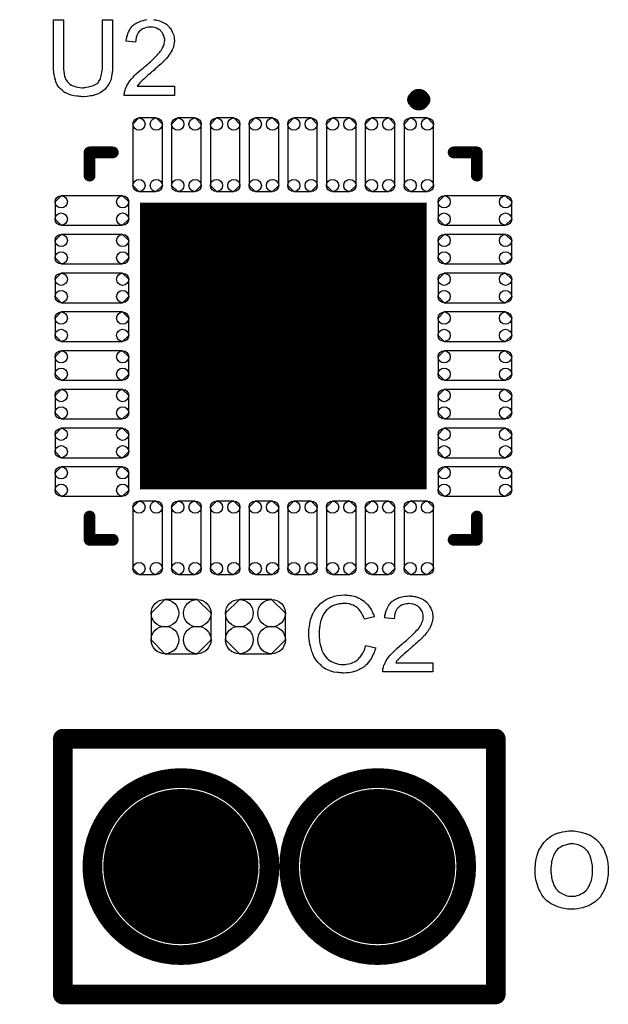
# Model space of a CAD drawing. Extents: x -0.07 to 0.95, y -0.15 to 2.1.
# Tile 5 of 20: x 0.32 to 0.62, y 0.16 to 0.66. Entities that reach past the tile are written whole.
import ezdxf

# ---------------------------------------------------------------- set-up
doc = ezdxf.new("R2010")
doc.units = 0
doc.layers.get('0').update_dxf_attribs({"linetype": 'CONTINUOUS'})
doc.layers.add('gto', color=2, linetype='CONTINUOUS')
doc.layers.add('gts', color=1, linetype='CONTINUOUS')

# ---------------------------------------------------------------- blocks, each defined once
blk = doc.blocks.new('D22')
at = {"const_width": 0.005}
blk.add_lwpolyline([(-0.0025, 0, 1), (0.0025, 0, 1)], format="xyb", close=True, dxfattribs=at)
blk = doc.blocks.new('D96')
at = {"const_width": 0.00395}
blk.add_lwpolyline([(-0.001975, 0, 1), (0.001975, 0, 1)], format="xyb", close=True, dxfattribs=at)
blk = doc.blocks.new('D45')
at = {"const_width": 0.003}
blk.add_lwpolyline([(-0.0015, 0, 1), (0.0015, 0, 1)], format="xyb", close=True, dxfattribs=at)
blk = doc.blocks.new('D98')
blk.add_lwpolyline([(-0.0152, 0.0068), (-0.0152, -0.0068), (-0.0082, -0.0138), (0.0082, -0.0138), (0.0152, -0.0068), (0.0152, 0.0068), (0.0082, 0.0138), (-0.0082, 0.0138)], close=True)
for centre in [(-0.0082, 0.0068), (0.0082, 0.0068), (-0.0082, -0.0068), (0.0082, -0.0068)]:
    blk.add_circle(centre, 0.007)
blk = doc.blocks.new('D129')
blk.add_lwpolyline([(0.0044, 0.0187), (-0.0044, 0.0187), (-0.0075, 0.0156), (-0.0075, -0.0156), (-0.0044, -0.0187), (0.0044, -0.0187), (0.0075, -0.0156), (0.0075, 0.0156)], close=True)
for centre in [(-0.0044, 0.0156), (0.0044, 0.0156), (-0.0044, -0.0156), (0.0044, -0.0156)]:
    blk.add_circle(centre, 0.0031)
blk = doc.blocks.new('D130')
blk.add_lwpolyline([(0.0187, -0.0044), (0.0187, 0.0044), (0.0156, 0.0075), (-0.0156, 0.0075), (-0.0187, 0.0044), (-0.0187, -0.0044), (-0.0156, -0.0075), (0.0156, -0.0075)], close=True)
for centre in [(-0.0156, 0.0044), (0.0156, 0.0044), (-0.0156, -0.0044), (0.0156, -0.0044)]:
    blk.add_circle(centre, 0.0031)
blk = doc.blocks.new('D131')
at = {"const_width": 0.1457}
blk.add_lwpolyline([(-0.07285, 0), (0.07285, 0)], dxfattribs=at)
blk = doc.blocks.new('D103')
at = {"const_width": 0.03945}
blk.add_lwpolyline([(-0.019725, 0, 1), (0.019725, 0, 1)], format="xyb", close=True, dxfattribs=at)

msp = doc.modelspace()

# ---------------------------------------------------------------- linework, layer by layer
at = {"layer": 'gto', "color": 2}
for points in [[(0.3633, 0.6412), (0.3633, 0.6411), (0.3633, 0.6409), (0.3633, 0.6407), (0.3633, 0.6403), (0.3633, 0.6398), (0.3633, 0.6392), (0.3632, 0.6385), (0.3632, 0.6379), (0.363, 0.6364), (0.3628, 0.6348), (0.3625, 0.6333), (0.3622, 0.6326), (0.362, 0.6319), (0.362, 0.6319), (0.362, 0.6318), (0.3619, 0.6316), (0.3617, 0.6314), (0.3614, 0.6308), (0.3609, 0.63), (0.3602, 0.6291), (0.3595, 0.6282), (0.3585, 0.6273), (0.3572, 0.6264), (0.3572, 0.6264), (0.3571, 0.6263), (0.3569, 0.6263), (0.3566, 0.6261), (0.3563, 0.6259), (0.3559, 0.6258), (0.3554, 0.6256), (0.3549, 0.6254), (0.3542, 0.6252), (0.3536, 0.625), (0.3529, 0.6248), (0.352, 0.6247), (0.3512, 0.6246), (0.3503, 0.6244), (0.3483, 0.6243), (0.3478, 0.6243), (0.3474, 0.6244), (0.347, 0.6244), (0.3464, 0.6244), (0.3458, 0.6245), (0.3452, 0.6246), (0.3438, 0.6248), (0.3423, 0.6251), (0.3409, 0.6256), (0.3395, 0.6262), (0.3394, 0.6262), (0.3393, 0.6263), (0.3392, 0.6264), (0.3389, 0.6265), (0.3383, 0.6269), (0.3376, 0.6276), (0.3368, 0.6283), (0.336, 0.6292), (0.3352, 0.6303), (0.3346, 0.6315), (0.3346, 0.6316), (0.3345, 0.6317), (0.3345, 0.6319), (0.3344, 0.6322), (0.3343, 0.6325), (0.3342, 0.633), (0.334, 0.6335), (0.3339, 0.6341), (0.3338, 0.6348), (0.3336, 0.6355), (0.3335, 0.6363), (0.3334, 0.6371), (0.3333, 0.638), (0.3332, 0.639), (0.3332, 0.6401), (0.3332, 0.6412), (0.3332, 0.6634), (0.3383, 0.6634), (0.3383, 0.6412), (0.3383, 0.6411), (0.3383, 0.641), (0.3383, 0.6407), (0.3383, 0.6404), (0.3383, 0.64), (0.3383, 0.6395), (0.3384, 0.6384), (0.3385, 0.6372), (0.3387, 0.636), (0.3389, 0.6348), (0.339, 0.6343), (0.3392, 0.6338), (0.3392, 0.6337), (0.3393, 0.6334), (0.3396, 0.633), (0.3399, 0.6325), (0.3403, 0.6319), (0.3409, 0.6313), (0.3415, 0.6307), (0.3423, 0.6302), (0.3424, 0.6302), (0.3427, 0.63), (0.3432, 0.6298), (0.3439, 0.6296), (0.3446, 0.6293), (0.3456, 0.6292), (0.3467, 0.629), (0.3479, 0.6289), (0.3484, 0.6289), (0.3488, 0.629), (0.3493, 0.629), (0.3498, 0.6291), (0.351, 0.6293), (0.3523, 0.6296), (0.3536, 0.63), (0.3548, 0.6306), (0.3554, 0.631), (0.3559, 0.6314), (0.3559, 0.6315), (0.356, 0.6315), (0.3561, 0.6317), (0.3562, 0.6319), (0.3564, 0.6323), (0.3566, 0.6326), (0.3569, 0.6331), (0.3571, 0.6336), (0.3573, 0.6342), (0.3575, 0.6349), (0.3577, 0.6358), (0.3579, 0.6367), (0.358, 0.6377), (0.3581, 0.6387), (0.3582, 0.6399), (0.3582, 0.6412), (0.3582, 0.6634), (0.3633, 0.6634), (0.3633, 0.6412)], [(0.384, 0.6635), (0.3846, 0.6634), (0.3852, 0.6633), (0.3858, 0.6632), (0.3872, 0.6628), (0.3887, 0.6622), (0.3894, 0.6619), (0.3901, 0.6615), (0.3908, 0.661), (0.3914, 0.6605), (0.3914, 0.6604), (0.3915, 0.6604), (0.3917, 0.6601), (0.3919, 0.6599), (0.3922, 0.6596), (0.3924, 0.6592), (0.3927, 0.6589), (0.393, 0.6584), (0.3936, 0.6573), (0.3942, 0.656), (0.3944, 0.6553), (0.3945, 0.6545), (0.3946, 0.6537), (0.3947, 0.6529), (0.3947, 0.6528), (0.3947, 0.6525), (0.3946, 0.6521), (0.3945, 0.6515), (0.3944, 0.6508), (0.3942, 0.65), (0.394, 0.6492), (0.3937, 0.6484), (0.3936, 0.6483), (0.3935, 0.648), (0.3933, 0.6475), (0.3929, 0.6469), (0.3925, 0.6463), (0.3919, 0.6454), (0.3913, 0.6446), (0.3905, 0.6436), (0.3904, 0.6435), (0.3901, 0.6432), (0.3898, 0.6429), (0.3895, 0.6426), (0.3892, 0.6423), (0.3888, 0.6419), (0.3883, 0.6414), (0.3878, 0.6409), (0.3872, 0.6404), (0.3865, 0.6398), (0.3858, 0.6392), (0.385, 0.6384), (0.3842, 0.6377), (0.3833, 0.6369), (0.3832, 0.6369), (0.3831, 0.6368), (0.3829, 0.6366), (0.3826, 0.6364), (0.3823, 0.636), (0.3819, 0.6357), (0.381, 0.635), (0.3801, 0.6342), (0.3792, 0.6333), (0.3784, 0.6326), (0.3781, 0.6323), (0.3778, 0.632), (0.3777, 0.632), (0.3776, 0.6318), (0.3773, 0.6316), (0.3771, 0.6313), (0.3768, 0.6309), (0.3764, 0.6305), (0.3758, 0.6296), (0.3947, 0.6296), (0.3947, 0.625), (0.3692, 0.625), (0.3692, 0.6251), (0.3692, 0.6253), (0.3692, 0.6256), (0.3693, 0.6261), (0.3693, 0.6266), (0.3695, 0.6271), (0.3696, 0.6277), (0.3698, 0.6283), (0.3698, 0.6283), (0.3698, 0.6284), (0.37, 0.6287), (0.3702, 0.6292), (0.3705, 0.6299), (0.371, 0.6307), (0.3715, 0.6315), (0.3721, 0.6324), (0.3729, 0.6334), (0.3729, 0.6334), (0.373, 0.6335), (0.3733, 0.6338), (0.3738, 0.6343), (0.3745, 0.635), (0.3753, 0.6359), (0.3764, 0.6369), (0.3777, 0.638), (0.3791, 0.6392), (0.3791, 0.6392), (0.3793, 0.6394), (0.3797, 0.6397), (0.3801, 0.64), (0.3806, 0.6404), (0.3812, 0.6409), (0.3818, 0.6415), (0.3825, 0.6421), (0.3839, 0.6434), (0.3853, 0.6448), (0.3859, 0.6454), (0.3865, 0.6461), (0.3871, 0.6467), (0.3875, 0.6473), (0.3875, 0.6474), (0.3877, 0.6474), (0.3878, 0.6476), (0.3879, 0.6478), (0.3883, 0.6484), (0.3887, 0.6491), (0.3891, 0.65), (0.3895, 0.651), (0.3897, 0.652), (0.3898, 0.653), (0.3898, 0.6531), (0.3898, 0.6531), (0.3898, 0.6535), (0.3897, 0.654), (0.3895, 0.6546), (0.3893, 0.6554), (0.3889, 0.6562), (0.3884, 0.657), (0.3878, 0.6577), (0.3877, 0.6579), (0.3874, 0.6581), (0.387, 0.6584), (0.3864, 0.6587), (0.3856, 0.6591), (0.3847, 0.6594), (0.3837, 0.6596), (0.3825, 0.6597), (0.3822, 0.6597), (0.3819, 0.6596), (0.3813, 0.6596), (0.3805, 0.6594), (0.3797, 0.6592), (0.3787, 0.6588), (0.3778, 0.6583), (0.377, 0.6576), (0.3769, 0.6575), (0.3767, 0.6572), (0.3763, 0.6568), (0.376, 0.6561), (0.3756, 0.6554), (0.3753, 0.6544), (0.3751, 0.6532), (0.3749, 0.652), (0.3701, 0.6525), (0.3701, 0.6525), (0.3702, 0.6527), (0.3702, 0.653), (0.3702, 0.6534), (0.3703, 0.6538), (0.3705, 0.6543), (0.3706, 0.6549), (0.3708, 0.6555), (0.3712, 0.6569), (0.3719, 0.6582), (0.3723, 0.6589), (0.3728, 0.6595), (0.3733, 0.6601), (0.3738, 0.6607), (0.3739, 0.6607), (0.374, 0.6608), (0.3742, 0.661), (0.3744, 0.6611), (0.3748, 0.6614), (0.3752, 0.6616), (0.3756, 0.6619), (0.3762, 0.6621), (0.3768, 0.6624), (0.3774, 0.6627), (0.3782, 0.6629), (0.3789, 0.6631), (0.3798, 0.6633), (0.3807, 0.6635)], [(0.482, 0.371), (0.4825, 0.371), (0.4831, 0.3709), (0.4838, 0.3708), (0.4845, 0.3707), (0.486, 0.3704), (0.4876, 0.3699), (0.4885, 0.3695), (0.4893, 0.3691), (0.49, 0.3686), (0.4908, 0.3681), (0.4909, 0.3681), (0.491, 0.368), (0.4912, 0.3679), (0.4915, 0.3676), (0.4917, 0.3673), (0.4921, 0.3669), (0.4925, 0.3665), (0.493, 0.366), (0.4934, 0.3655), (0.4939, 0.3648), (0.4944, 0.3641), (0.4948, 0.3634), (0.4952, 0.3626), (0.4956, 0.3617), (0.496, 0.3609), (0.4963, 0.3599), (0.4913, 0.3587), (0.4913, 0.3588), (0.4913, 0.3589), (0.4911, 0.3591), (0.491, 0.3594), (0.4909, 0.3597), (0.4908, 0.3601), (0.4903, 0.361), (0.4898, 0.362), (0.4891, 0.363), (0.4883, 0.364), (0.4874, 0.3648), (0.4873, 0.3649), (0.4869, 0.3651), (0.4864, 0.3654), (0.4856, 0.3658), (0.4847, 0.3661), (0.4836, 0.3665), (0.4824, 0.3667), (0.481, 0.3667), (0.4805, 0.3667), (0.4803, 0.3667), (0.4799, 0.3667), (0.4794, 0.3666), (0.4784, 0.3665), (0.4772, 0.3662), (0.476, 0.3659), (0.4747, 0.3653), (0.4735, 0.3646), (0.4735, 0.3646), (0.4734, 0.3645), (0.473, 0.3642), (0.4725, 0.3637), (0.4719, 0.3631), (0.4712, 0.3622), (0.4705, 0.3613), (0.4699, 0.3601), (0.4694, 0.3589), (0.4694, 0.3588), (0.4693, 0.3587), (0.4693, 0.3585), (0.4692, 0.3583), (0.4691, 0.3579), (0.469, 0.3575), (0.4688, 0.3566), (0.4686, 0.3555), (0.4684, 0.3543), (0.4683, 0.3529), (0.4682, 0.3515), (0.4682, 0.3514), (0.4682, 0.3513), (0.4682, 0.351), (0.4682, 0.3506), (0.4683, 0.3503), (0.4683, 0.3498), (0.4683, 0.3492), (0.4684, 0.3486), (0.4685, 0.3473), (0.4688, 0.3458), (0.4692, 0.3444), (0.4696, 0.3429), (0.4696, 0.3429), (0.4697, 0.3428), (0.4698, 0.3426), (0.4699, 0.3423), (0.4702, 0.3417), (0.4707, 0.3409), (0.4713, 0.34), (0.4721, 0.339), (0.473, 0.3382), (0.474, 0.3374), (0.4741, 0.3374), (0.4742, 0.3374), (0.4744, 0.3373), (0.4746, 0.3372), (0.4749, 0.337), (0.4752, 0.3369), (0.476, 0.3366), (0.477, 0.3362), (0.4781, 0.3359), (0.4793, 0.3357), (0.4806, 0.3357), (0.481, 0.3357), (0.4813, 0.3357), (0.4817, 0.3357), (0.4821, 0.3358), (0.4831, 0.336), (0.4843, 0.3363), (0.4854, 0.3367), (0.4866, 0.3373), (0.4873, 0.3377), (0.4878, 0.3381), (0.4879, 0.3382), (0.4879, 0.3382), (0.4881, 0.3384), (0.4883, 0.3385), (0.4885, 0.3388), (0.4888, 0.3392), (0.4891, 0.3395), (0.4894, 0.3399), (0.4898, 0.3404), (0.4901, 0.341), (0.4905, 0.3415), (0.4908, 0.3422), (0.4911, 0.3429), (0.4914, 0.3437), (0.4916, 0.3445), (0.4919, 0.3454), (0.497, 0.3442), (0.497, 0.3441), (0.4969, 0.3439), (0.4968, 0.3435), (0.4966, 0.3431), (0.4965, 0.3426), (0.4962, 0.342), (0.496, 0.3413), (0.4956, 0.3406), (0.4949, 0.339), (0.4939, 0.3375), (0.4932, 0.3367), (0.4926, 0.3359), (0.492, 0.3353), (0.4912, 0.3346), (0.4911, 0.3346), (0.491, 0.3344), (0.4908, 0.3343), (0.4905, 0.3341), (0.49, 0.3338), (0.4896, 0.3336), (0.489, 0.3333), (0.4884, 0.333), (0.4876, 0.3327), (0.4869, 0.3324), (0.486, 0.3321), (0.4851, 0.3318), (0.4842, 0.3316), (0.4832, 0.3315), (0.4821, 0.3314), (0.481, 0.3313), (0.4804, 0.3313), (0.48, 0.3314), (0.4795, 0.3314), (0.4789, 0.3314), (0.4782, 0.3316), (0.4774, 0.3317), (0.4758, 0.3319), (0.4742, 0.3324), (0.4725, 0.333), (0.4717, 0.3334), (0.4709, 0.3338), (0.4709, 0.3339), (0.4708, 0.3339), (0.4705, 0.3341), (0.4703, 0.3343), (0.47, 0.3346), (0.4696, 0.3349), (0.4692, 0.3353), (0.4687, 0.3357), (0.4683, 0.3362), (0.4678, 0.3367), (0.4668, 0.338), (0.4658, 0.3395), (0.465, 0.3412), (0.465, 0.3412), (0.4649, 0.3414), (0.4648, 0.3417), (0.4647, 0.342), (0.4646, 0.3424), (0.4644, 0.343), (0.4642, 0.3436), (0.464, 0.3443), (0.4638, 0.345), (0.4636, 0.3458), (0.4633, 0.3475), (0.4631, 0.3495), (0.463, 0.3515), (0.463, 0.3515), (0.463, 0.3518), (0.463, 0.3521), (0.4631, 0.3525), (0.4631, 0.353), (0.4631, 0.3536), (0.4632, 0.3543), (0.4633, 0.355), (0.4636, 0.3566), (0.4639, 0.3584), (0.4645, 0.3602), (0.4653, 0.3619), (0.4653, 0.362), (0.4654, 0.3621), (0.4655, 0.3624), (0.4657, 0.3626), (0.4659, 0.363), (0.4662, 0.3635), (0.4669, 0.3645), (0.4679, 0.3656), (0.469, 0.3667), (0.4703, 0.3678), (0.4718, 0.3687), (0.4718, 0.3688), (0.472, 0.3689), (0.4722, 0.369), (0.4725, 0.3691), (0.4729, 0.3693), (0.4734, 0.3695), (0.4739, 0.3697), (0.4745, 0.3699), (0.4752, 0.3701), (0.4759, 0.3704), (0.4775, 0.3707), (0.4793, 0.371), (0.4811, 0.3711), (0.4816, 0.3711), (0.482, 0.371)], [(0.5149, 0.3705), (0.5154, 0.3705), (0.5159, 0.3704), (0.5166, 0.3703), (0.5172, 0.3702), (0.5186, 0.3698), (0.5201, 0.3692), (0.5208, 0.3689), (0.5215, 0.3685), (0.5222, 0.368), (0.5228, 0.3675), (0.5228, 0.3674), (0.5229, 0.3674), (0.5231, 0.3671), (0.5233, 0.3669), (0.5236, 0.3666), (0.5238, 0.3662), (0.5241, 0.3659), (0.5244, 0.3654), (0.525, 0.3643), (0.5255, 0.363), (0.5258, 0.3623), (0.5259, 0.3615), (0.526, 0.3607), (0.526, 0.3599), (0.526, 0.3598), (0.526, 0.3595), (0.526, 0.3591), (0.5259, 0.3585), (0.5258, 0.3578), (0.5256, 0.357), (0.5254, 0.3562), (0.525, 0.3554), (0.525, 0.3553), (0.5249, 0.355), (0.5247, 0.3545), (0.5243, 0.3539), (0.5239, 0.3533), (0.5233, 0.3524), (0.5227, 0.3516), (0.5219, 0.3506), (0.5218, 0.3505), (0.5215, 0.3502), (0.5212, 0.3499), (0.5209, 0.3496), (0.5206, 0.3493), (0.5202, 0.3489), (0.5197, 0.3484), (0.5192, 0.3479), (0.5186, 0.3474), (0.5179, 0.3468), (0.5172, 0.3462), (0.5164, 0.3454), (0.5156, 0.3447), (0.5147, 0.3439), (0.5146, 0.3439), (0.5145, 0.3438), (0.5143, 0.3436), (0.514, 0.3434), (0.5137, 0.343), (0.5133, 0.3427), (0.5124, 0.342), (0.5115, 0.3412), (0.5106, 0.3403), (0.5098, 0.3396), (0.5095, 0.3393), (0.5092, 0.339), (0.5091, 0.339), (0.509, 0.3388), (0.5087, 0.3386), (0.5085, 0.3383), (0.5082, 0.3379), (0.5078, 0.3375), (0.5072, 0.3366), (0.5261, 0.3366), (0.5261, 0.332), (0.5006, 0.332), (0.5006, 0.3321), (0.5006, 0.3323), (0.5006, 0.3326), (0.5007, 0.3331), (0.5007, 0.3336), (0.5009, 0.3341), (0.501, 0.3347), (0.5012, 0.3353), (0.5012, 0.3353), (0.5012, 0.3354), (0.5014, 0.3357), (0.5016, 0.3362), (0.5019, 0.3369), (0.5023, 0.3377), (0.5029, 0.3385), (0.5035, 0.3394), (0.5043, 0.3404), (0.5043, 0.3404), (0.5044, 0.3405), (0.5047, 0.3408), (0.5052, 0.3413), (0.5059, 0.342), (0.5067, 0.3429), (0.5078, 0.3439), (0.5091, 0.345), (0.5105, 0.3462), (0.5105, 0.3462), (0.5107, 0.3464), (0.5111, 0.3467), (0.5115, 0.347), (0.512, 0.3474), (0.5126, 0.3479), (0.5132, 0.3485), (0.5139, 0.3491), (0.5153, 0.3504), (0.5167, 0.3518), (0.5173, 0.3524), (0.5179, 0.3531), (0.5185, 0.3537), (0.5189, 0.3543), (0.5189, 0.3544), (0.5191, 0.3544), (0.5192, 0.3546), (0.5193, 0.3548), (0.5197, 0.3554), (0.5201, 0.3561), (0.5205, 0.357), (0.5209, 0.358), (0.5211, 0.359), (0.5212, 0.36), (0.5212, 0.3601), (0.5212, 0.3601), (0.5212, 0.3605), (0.5211, 0.361), (0.5209, 0.3616), (0.5207, 0.3624), (0.5203, 0.3632), (0.5198, 0.364), (0.5192, 0.3647), (0.5191, 0.3649), (0.5188, 0.3651), (0.5184, 0.3654), (0.5178, 0.3657), (0.517, 0.3661), (0.5161, 0.3664), (0.5151, 0.3666), (0.5139, 0.3667), (0.5136, 0.3667), (0.5133, 0.3666), (0.5127, 0.3666), (0.5119, 0.3664), (0.5111, 0.3662), (0.5101, 0.3658), (0.5092, 0.3653), (0.5084, 0.3646), (0.5083, 0.3645), (0.5081, 0.3642), (0.5077, 0.3638), (0.5074, 0.3631), (0.507, 0.3624), (0.5067, 0.3614), (0.5065, 0.3602), (0.5063, 0.359), (0.5015, 0.3595), (0.5015, 0.3595), (0.5016, 0.3597), (0.5016, 0.36), (0.5016, 0.3604), (0.5017, 0.3608), (0.5019, 0.3613), (0.502, 0.3619), (0.5022, 0.3625), (0.5026, 0.3639), (0.5033, 0.3652), (0.5037, 0.3659), (0.5042, 0.3665), (0.5047, 0.3671), (0.5052, 0.3677), (0.5053, 0.3677), (0.5054, 0.3678), (0.5056, 0.368), (0.5058, 0.3681), (0.5062, 0.3684), (0.5066, 0.3686), (0.507, 0.3689), (0.5076, 0.3691), (0.5082, 0.3694), (0.5088, 0.3697), (0.5096, 0.3699), (0.5103, 0.3701), (0.5112, 0.3703), (0.5121, 0.3705), (0.513, 0.3705), (0.514, 0.3706), (0.5146, 0.3706), (0.5149, 0.3705)], [(0.5974, 0.2511), (0.5979, 0.2511), (0.5986, 0.251), (0.5995, 0.2508), (0.6004, 0.2507), (0.6014, 0.2505), (0.6025, 0.2502), (0.6036, 0.2499), (0.6047, 0.2494), (0.6059, 0.2489), (0.607, 0.2483), (0.6081, 0.2476), (0.6091, 0.2467), (0.6101, 0.2458), (0.6102, 0.2457), (0.6104, 0.2456), (0.6106, 0.2452), (0.6109, 0.2449), (0.6113, 0.2443), (0.6117, 0.2436), (0.6122, 0.2429), (0.6127, 0.242), (0.6132, 0.241), (0.6136, 0.2399), (0.6141, 0.2387), (0.6145, 0.2374), (0.6148, 0.236), (0.615, 0.2345), (0.6152, 0.2329), (0.6152, 0.2311), (0.6152, 0.231), (0.6152, 0.2308), (0.6152, 0.2303), (0.6152, 0.2296), (0.6151, 0.2288), (0.615, 0.2279), (0.6148, 0.2269), (0.6146, 0.2258), (0.6144, 0.2247), (0.614, 0.2234), (0.6136, 0.2222), (0.6131, 0.221), (0.6125, 0.2198), (0.6118, 0.2187), (0.611, 0.2175), (0.6101, 0.2165), (0.6101, 0.2164), (0.6099, 0.2163), (0.6096, 0.216), (0.6092, 0.2157), (0.6087, 0.2153), (0.6081, 0.2148), (0.6074, 0.2144), (0.6066, 0.2139), (0.6056, 0.2134), (0.6046, 0.2129), (0.6035, 0.2125), (0.6023, 0.2121), (0.601, 0.2118), (0.5996, 0.2115), (0.5982, 0.2113), (0.5966, 0.2113), (0.5963, 0.2113), (0.5958, 0.2113), (0.5953, 0.2114), (0.5945, 0.2114), (0.5937, 0.2116), (0.5928, 0.2117), (0.5918, 0.2119), (0.5907, 0.2122), (0.5896, 0.2126), (0.5884, 0.213), (0.5873, 0.2135), (0.5862, 0.2141), (0.5851, 0.2148), (0.584, 0.2156), (0.5831, 0.2165), (0.583, 0.2166), (0.5828, 0.2167), (0.5826, 0.2171), (0.5823, 0.2174), (0.5819, 0.218), (0.5814, 0.2187), (0.581, 0.2194), (0.5806, 0.2203), (0.5801, 0.2212), (0.5796, 0.2223), (0.5792, 0.2235), (0.5788, 0.2248), (0.5784, 0.2262), (0.5782, 0.2277), (0.5781, 0.2293), (0.578, 0.2309), (0.578, 0.231), (0.578, 0.2312), (0.578, 0.2315), (0.5781, 0.2319), (0.5781, 0.2324), (0.5781, 0.233), (0.5782, 0.2336), (0.5782, 0.2344), (0.5784, 0.2359), (0.5787, 0.2376), (0.5792, 0.2393), (0.5797, 0.2408), (0.5797, 0.2409), (0.5798, 0.2409), (0.5799, 0.2411), (0.5799, 0.2413), (0.5803, 0.2419), (0.5807, 0.2426), (0.5812, 0.2434), (0.5818, 0.2442), (0.5825, 0.2452), (0.5833, 0.2461), (0.5833, 0.2461), (0.5834, 0.2462), (0.5837, 0.2465), (0.5842, 0.2469), (0.5848, 0.2474), (0.5855, 0.248), (0.5863, 0.2486), (0.5873, 0.2491), (0.5883, 0.2496), (0.5883, 0.2496), (0.5884, 0.2496), (0.5887, 0.2497), (0.5889, 0.2498), (0.5893, 0.25), (0.5897, 0.2501), (0.5902, 0.2502), (0.5907, 0.2504), (0.5919, 0.2506), (0.5933, 0.2509), (0.5949, 0.2511), (0.5965, 0.2511), (0.5969, 0.2511), (0.5974, 0.2511)], [(0.5966, 0.2445), (0.5962, 0.2445), (0.5959, 0.2445), (0.5954, 0.2444), (0.595, 0.2444), (0.5939, 0.2441), (0.5927, 0.2437), (0.592, 0.2435), (0.5913, 0.2431), (0.5907, 0.2427), (0.59, 0.2423), (0.5894, 0.2418), (0.5889, 0.2412), (0.5888, 0.2411), (0.5888, 0.241), (0.5886, 0.2409), (0.5884, 0.2406), (0.5882, 0.2402), (0.588, 0.2398), (0.5877, 0.2393), (0.5874, 0.2387), (0.5872, 0.238), (0.5869, 0.2373), (0.5867, 0.2365), (0.5864, 0.2356), (0.5863, 0.2346), (0.5861, 0.2335), (0.586, 0.2324), (0.586, 0.2312), (0.586, 0.2311), (0.586, 0.2309), (0.586, 0.2306), (0.586, 0.2301), (0.5861, 0.2296), (0.5862, 0.2289), (0.5863, 0.2283), (0.5864, 0.2275), (0.5867, 0.2259), (0.5873, 0.2243), (0.5876, 0.2234), (0.588, 0.2227), (0.5885, 0.2219), (0.589, 0.2213), (0.589, 0.2212), (0.5892, 0.2211), (0.5893, 0.2209), (0.5895, 0.2208), (0.5898, 0.2205), (0.5902, 0.2202), (0.5906, 0.2199), (0.5911, 0.2196), (0.5922, 0.2189), (0.5935, 0.2184), (0.5942, 0.2182), (0.595, 0.218), (0.5958, 0.2179), (0.5966, 0.2179), (0.5971, 0.2179), (0.5974, 0.2179), (0.5978, 0.218), (0.5983, 0.218), (0.5993, 0.2183), (0.6005, 0.2187), (0.6011, 0.219), (0.6018, 0.2193), (0.6024, 0.2197), (0.6031, 0.2201), (0.6037, 0.2206), (0.6043, 0.2212), (0.6043, 0.2213), (0.6044, 0.2214), (0.6045, 0.2215), (0.6047, 0.2218), (0.605, 0.2222), (0.6052, 0.2227), (0.6055, 0.2232), (0.6058, 0.2238), (0.606, 0.2244), (0.6063, 0.2252), (0.6066, 0.226), (0.6068, 0.2269), (0.607, 0.2279), (0.6071, 0.2289), (0.6072, 0.2301), (0.6072, 0.2313), (0.6072, 0.2314), (0.6072, 0.2316), (0.6072, 0.2319), (0.6072, 0.2324), (0.6071, 0.233), (0.6071, 0.2336), (0.607, 0.2343), (0.6069, 0.235), (0.6065, 0.2366), (0.606, 0.2383), (0.6057, 0.2391), (0.6053, 0.2399), (0.6048, 0.2406), (0.6043, 0.2412), (0.6043, 0.2413), (0.6042, 0.2414), (0.604, 0.2415), (0.6038, 0.2417), (0.6035, 0.242), (0.6031, 0.2423), (0.6028, 0.2426), (0.6023, 0.2429), (0.6018, 0.2432), (0.6011, 0.2435), (0.5999, 0.244), (0.5991, 0.2442), (0.5984, 0.2444), (0.5975, 0.2445), (0.5966, 0.2445)]]:
    msp.add_lwpolyline(points, dxfattribs=at)
for points, const_width in [([(0.5209, 0.6228, 1), (0.5169, 0.6228)], 0.007), ([(0.5169, 0.6228, 1), (0.5209, 0.6228)], 0.007), ([(0.443, 0.233, 1), (0.353, 0.233)], 0.01), ([(0.543, 0.233, 1), (0.453, 0.233)], 0.01), ([(0.353, 0.233, 1), (0.443, 0.233)], 0.01), ([(0.453, 0.233, 1), (0.543, 0.233)], 0.01)]:
    msp.add_lwpolyline(points, format="xyb", dxfattribs=dict(at, const_width=const_width))
for points, const_width in [([(0.5169, 0.6228), (0.5169, 0.6228)], 0.007), ([(0.5209, 0.6228), (0.5209, 0.6228)], 0.007), ([(0.5209, 0.6228), (0.5209, 0.6228)], 0.007), ([(0.3516, 0.596), (0.3634, 0.596)], 0.006), ([(0.3516, 0.5842), (0.3516, 0.596)], 0.006), ([(0.5366, 0.596), (0.5484, 0.596)], 0.006), ([(0.5484, 0.5842), (0.5484, 0.596)], 0.006), ([(0.3516, 0.3991), (0.3516, 0.4109)], 0.006), ([(0.5484, 0.3991), (0.5484, 0.4109)], 0.006), ([(0.3516, 0.3991), (0.3634, 0.3991)], 0.006), ([(0.5366, 0.3991), (0.5484, 0.3991)], 0.006), ([(0.338, 0.168), (0.338, 0.298)], 0.01), ([(0.338, 0.298), (0.558, 0.298)], 0.01), ([(0.558, 0.168), (0.558, 0.298)], 0.01), ([(0.353, 0.233), (0.353, 0.233)], 0.01), ([(0.443, 0.233), (0.443, 0.233)], 0.01), ([(0.443, 0.233), (0.443, 0.233)], 0.01), ([(0.453, 0.233), (0.453, 0.233)], 0.01), ([(0.543, 0.233), (0.543, 0.233)], 0.01), ([(0.543, 0.233), (0.543, 0.233)], 0.01), ([(0.338, 0.168), (0.558, 0.168)], 0.01)]:
    msp.add_lwpolyline(points, dxfattribs=dict(at, const_width=const_width))

# ---------------------------------------------------------------- block references
at = {"layer": 'gto'}
for name, p in [('D96', (0.5169, 0.6228)), ('D96', (0.5169, 0.6228)), ('D96', (0.5209, 0.6228)), ('D96', (0.5209, 0.6228)), ('D96', (0.5209, 0.6228)), ('D96', (0.5209, 0.6228)), ('D45', (0.3516, 0.596)), ('D45', (0.3516, 0.596)), ('D45', (0.3634, 0.596)), ('D45', (0.5366, 0.596)), ('D45', (0.5484, 0.596)), ('D45', (0.5484, 0.596)), ('D45', (0.3516, 0.5842)), ('D45', (0.5484, 0.5842)), ('D45', (0.3516, 0.4109)), ('D45', (0.5484, 0.4109)), ('D45', (0.3516, 0.3991)), ('D45', (0.3516, 0.3991)), ('D45', (0.3634, 0.3991)), ('D45', (0.5366, 0.3991)), ('D45', (0.5484, 0.3991)), ('D22', (0.338, 0.298)), ('D22', (0.558, 0.298)), ('D22', (0.558, 0.298)), ('D22', (0.353, 0.233)), ('D22', (0.353, 0.233)), ('D22', (0.443, 0.233)), ('D22', (0.443, 0.233)), ('D22', (0.443, 0.233)), ('D22', (0.443, 0.233)), ('D22', (0.453, 0.233)), ('D22', (0.453, 0.233)), ('D22', (0.543, 0.233)), ('D22', (0.543, 0.233)), ('D22', (0.543, 0.233)), ('D22', (0.543, 0.233)), ('D22', (0.338, 0.168)), ('D22', (0.338, 0.168)), ('D22', (0.558, 0.168)), ('D22', (0.558, 0.168))]:
    msp.add_blockref(name, p, dxfattribs=at)
at = {"layer": 'gts'}
for name, p in [('D129', (0.3811, 0.5948)), ('D129', (0.4008, 0.5948)), ('D129', (0.4205, 0.5948)), ('D129', (0.4402, 0.5948)), ('D129', (0.4598, 0.5948)), ('D129', (0.4795, 0.5948)), ('D129', (0.4992, 0.5948)), ('D129', (0.5189, 0.5948)), ('D130', (0.3528, 0.5665)), ('D130', (0.5474, 0.5665)), ('D131', (0.45, 0.4976)), ('D130', (0.3528, 0.5468)), ('D130', (0.5474, 0.5468)), ('D130', (0.3528, 0.5271)), ('D130', (0.5474, 0.5271)), ('D130', (0.3528, 0.5074)), ('D130', (0.5474, 0.5074)), ('D130', (0.3528, 0.4877)), ('D130', (0.5474, 0.4877)), ('D130', (0.3528, 0.468)), ('D130', (0.5474, 0.468)), ('D130', (0.3528, 0.4483)), ('D130', (0.5474, 0.4483)), ('D130', (0.3528, 0.4287)), ('D130', (0.5474, 0.4287)), ('D129', (0.3811, 0.4001)), ('D129', (0.4008, 0.4001)), ('D129', (0.4205, 0.4001)), ('D129', (0.4402, 0.4001)), ('D129', (0.4598, 0.4001)), ('D129', (0.4795, 0.4001)), ('D129', (0.4992, 0.4001)), ('D129', (0.5189, 0.4001)), ('D98', (0.3981, 0.355)), ('D98', (0.4359, 0.355)), ('D103', (0.398, 0.233)), ('D103', (0.498, 0.233))]:
    msp.add_blockref(name, p, dxfattribs=at)

doc.saveas('drawing.dxf')
